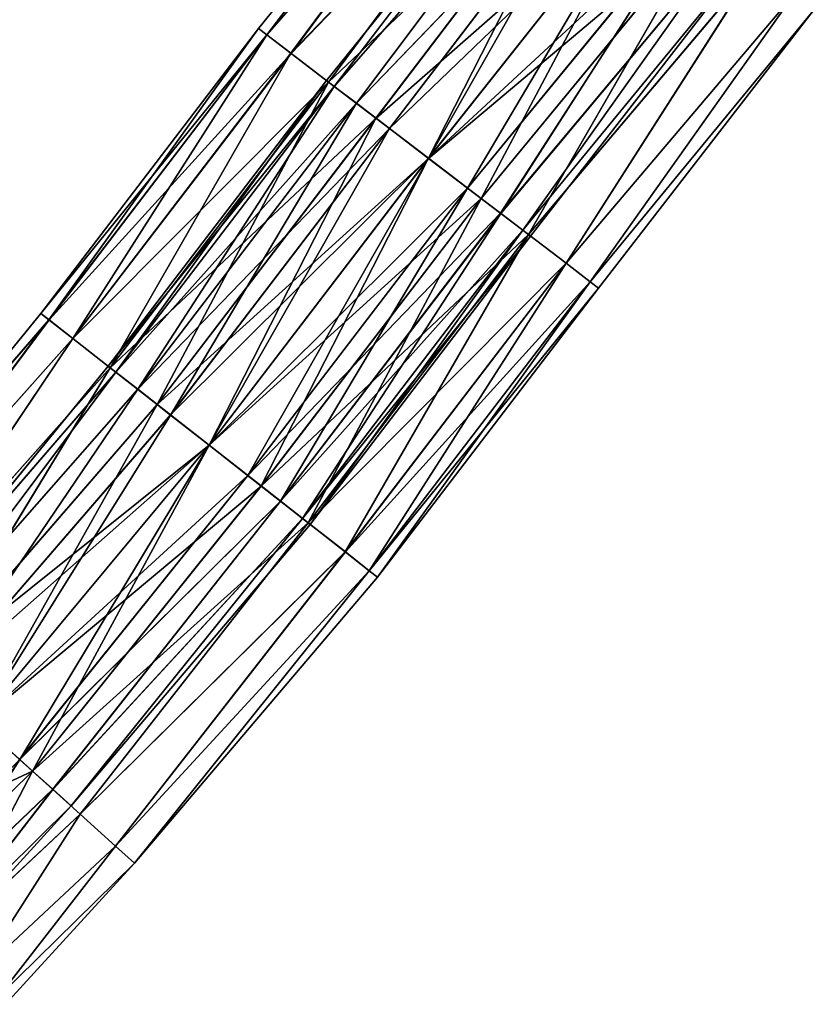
# Model space of a CAD drawing. Header units: millimetres. Extents: x -682 to 137, y -14 to 967.
# Tile 182 of 256: x -255 to -227, y 39 to 73. Entities that reach past the tile are written whole.
import ezdxf

# ---------------------------------------------------------------- set-up
doc = ezdxf.new("R2010")
doc.units = ezdxf.units.MM
doc.header["$LTSCALE"] = 65.185185
for name, color, linetype in [('4598', 7, 'CONTINUOUS'), ('4599', 7, 'CONTINUOUS'), ('4601', 7, 'CONTINUOUS'), ('4602', 7, 'CONTINUOUS'), ('4603', 7, 'CONTINUOUS'), ('4604', 7, 'CONTINUOUS')]:
    doc.layers.add(name, color=color, linetype=linetype)

msp = doc.modelspace()

# ---------------------------------------------------------------- linework, layer by layer
at = {"layer": '4598', "color": 7, "linetype": 'CONTINUOUS', "true_color": 0x191919}
for points in [[(-260.854, 43.96, -7.5), (-256.481, 48.591, -7.5), (-254.578, 46.87, -7.047), (-260.854, 43.96, -7.5)], [(-256.483, 48.596, 7.5), (-259.21, 42.334, 7.134), (-254.581, 46.876, 7.049), (-256.483, 48.596, 7.5)], [(-259.208, 42.329, -7.132), (-260.854, 43.96, -7.5), (-254.578, 46.87, -7.047), (-259.208, 42.329, -7.132)], [(-259.21, 42.334, 7.134), (-257.724, 40.862, 6.069), (-254.581, 46.876, 7.049), (-259.21, 42.334, 7.134)], [(-257.722, 40.857, -6.066), (-259.208, 42.329, -7.132), (-254.578, 46.87, -7.047), (-257.722, 40.857, -6.066)], [(-254.581, 46.876, 7.049), (-257.724, 40.862, 6.069), (-252.907, 45.362, 5.747), (-254.581, 46.876, 7.049)], [(-252.905, 45.358, -5.743), (-257.722, 40.857, -6.066), (-254.578, 46.87, -7.047), (-252.905, 45.358, -5.743)], [(-257.724, 40.862, 6.069), (-256.545, 39.693, 4.411), (-252.907, 45.362, 5.747), (-257.724, 40.862, 6.069)], [(-256.544, 39.69, -4.406), (-257.722, 40.857, -6.066), (-252.905, 45.358, -5.743), (-256.544, 39.69, -4.406)], [(-252.907, 45.362, 5.747), (-256.545, 39.693, 4.411), (-251.665, 44.238, 3.753), (-252.907, 45.362, 5.747)], [(-251.664, 44.235, -3.747), (-256.544, 39.69, -4.406), (-252.905, 45.358, -5.743), (-251.664, 44.235, -3.747)], [(-256.545, 39.693, 4.411), (-255.788, 38.943, 2.32), (-251.665, 44.238, 3.753), (-256.545, 39.693, 4.411)], [(-255.787, 38.941, -2.315), (-256.544, 39.69, -4.406), (-251.664, 44.235, -3.747), (-255.787, 38.941, -2.315)], [(-251.665, 44.238, 3.753), (-255.788, 38.943, 2.32), (-251.004, 43.64, 1.305), (-251.665, 44.238, 3.753)], [(-251.004, 43.639, -1.299), (-255.787, 38.941, -2.315), (-251.664, 44.235, -3.747), (-251.004, 43.639, -1.299)], [(-255.788, 38.943, 2.32), (-255.527, 38.683, 0.003), (-251.004, 43.64, 1.305), (-255.788, 38.943, 2.32)], [(-255.527, 38.683, 0.003), (-255.787, 38.941, -2.315), (-251.004, 43.639, -1.299), (-255.527, 38.683, 0.003)], [(-251.004, 43.64, 1.305), (-255.527, 38.683, 0.003), (-251.004, 43.639, -1.299), (-251.004, 43.64, 1.305)]]:
    msp.add_3dface(points, dxfattribs=at)
at = {"layer": '4599', "color": 7, "linetype": 'CONTINUOUS', "true_color": 0x191919}
for points in [[(-256.481, 48.592, -4.5), (-259.631, 42.749, -4.157), (-255.033, 47.283, -4.054), (-256.481, 48.592, -4.5)], [(-259.631, 42.749, -4.157), (-258.594, 41.722, -3.181), (-255.033, 47.283, -4.054), (-259.631, 42.749, -4.157)], [(-253.873, 46.235, 2.807), (-258.595, 41.724, 3.183), (-255.035, 47.286, 4.055), (-253.873, 46.235, 2.807)], [(-255.033, 47.283, -4.054), (-258.594, 41.722, -3.181), (-253.872, 46.233, -2.804), (-255.033, 47.283, -4.054)], [(-257.902, 41.037, 1.724), (-258.595, 41.724, 3.183), (-253.873, 46.235, 2.807), (-257.902, 41.037, 1.724)], [(-258.594, 41.722, -3.181), (-257.901, 41.036, -1.721), (-253.872, 46.233, -2.804), (-258.594, 41.722, -3.181)], [(-253.228, 45.651, 1.003), (-257.902, 41.037, 1.724), (-253.873, 46.235, 2.807), (-253.228, 45.651, 1.003)], [(-253.872, 46.233, -2.804), (-257.901, 41.036, -1.721), (-253.228, 45.651, -1), (-253.872, 46.233, -2.804)], [(-257.658, 40.795, 0.002), (-257.902, 41.037, 1.724), (-253.228, 45.651, 1.003), (-257.658, 40.795, 0.002)], [(-257.901, 41.036, -1.721), (-257.658, 40.795, 0.002), (-253.228, 45.651, -1), (-257.901, 41.036, -1.721)], [(-253.228, 45.651, -1), (-257.658, 40.795, 0.002), (-253.228, 45.651, 1.003), (-253.228, 45.651, -1)]]:
    msp.add_3dface(points, dxfattribs=at)
at = {"layer": '4601', "color": 7, "linetype": 'CONTINUOUS', "true_color": 0x191919}
for points in [[(-246.349, 72.728, -2.32), (-246.642, 72.952, -0.003), (-238.473, 83.063, -1.305), (-246.349, 72.728, -2.32)], [(-246.642, 72.952, -0.003), (-246.35, 72.729, 2.315), (-238.473, 83.063, 1.299), (-246.642, 72.952, -0.003)], [(-238.473, 83.063, -1.305), (-246.642, 72.952, -0.003), (-238.473, 83.063, 1.299), (-238.473, 83.063, -1.305)], [(-238.473, 83.063, 1.299), (-246.35, 72.729, 2.315), (-237.791, 82.492, 3.747), (-238.473, 83.063, 1.299)], [(-237.789, 82.49, -3.753), (-246.349, 72.728, -2.32), (-238.473, 83.063, -1.305), (-237.789, 82.49, -3.753)], [(-246.35, 72.729, 2.315), (-245.502, 72.083, 4.406), (-237.791, 82.492, 3.747), (-246.35, 72.729, 2.315)], [(-245.5, 72.08, -4.411), (-246.349, 72.728, -2.32), (-237.789, 82.49, -3.753), (-245.5, 72.08, -4.411)], [(-237.791, 82.492, 3.747), (-245.502, 72.083, 4.406), (-236.509, 81.417, 5.743), (-237.791, 82.492, 3.747)], [(-236.505, 81.414, -5.747), (-245.5, 72.08, -4.411), (-237.789, 82.49, -3.753), (-236.505, 81.414, -5.747)], [(-245.502, 72.083, 4.406), (-244.181, 71.075, 6.066), (-236.509, 81.417, 5.743), (-245.502, 72.083, 4.406)], [(-244.178, 71.072, -6.069), (-245.5, 72.08, -4.411), (-236.505, 81.414, -5.747), (-244.178, 71.072, -6.069)], [(-236.509, 81.417, 5.743), (-244.181, 71.075, 6.066), (-234.78, 79.969, 7.047), (-236.509, 81.417, 5.743)], [(-234.776, 79.965, -7.049), (-244.178, 71.072, -6.069), (-236.505, 81.414, -5.747), (-234.776, 79.965, -7.049)], [(-244.181, 71.075, 6.066), (-242.516, 69.805, 7.132), (-234.78, 79.969, 7.047), (-244.181, 71.075, 6.066)], [(-242.512, 69.801, -7.134), (-244.178, 71.072, -6.069), (-234.776, 79.965, -7.049), (-242.512, 69.801, -7.134)], [(-242.516, 69.805, 7.132), (-240.671, 68.397, 7.5), (-234.78, 79.969, 7.047), (-242.516, 69.805, 7.132)], [(-232.81, 78.317, -7.5), (-242.512, 69.801, -7.134), (-234.776, 79.965, -7.049), (-232.81, 78.317, -7.5)], [(-234.78, 79.969, 7.047), (-240.671, 68.397, 7.5), (-232.814, 78.321, 7.5), (-234.78, 79.969, 7.047)], [(-240.666, 68.393, -7.5), (-242.512, 69.801, -7.134), (-232.81, 78.317, -7.5), (-240.666, 68.393, -7.5)], [(-254.293, 62.949, -0.003), (-254.004, 62.723, 2.315), (-246.642, 72.952, -0.003), (-254.293, 62.949, -0.003)], [(-246.349, 72.728, -2.32), (-254.293, 62.949, -0.003), (-246.642, 72.952, -0.003), (-246.349, 72.728, -2.32)], [(-254.002, 62.722, -2.32), (-254.293, 62.949, -0.003), (-246.349, 72.728, -2.32), (-254.002, 62.722, -2.32)], [(-246.642, 72.952, -0.003), (-254.004, 62.723, 2.315), (-246.35, 72.729, 2.315), (-246.642, 72.952, -0.003)], [(-254.004, 62.723, 2.315), (-253.164, 62.065, 4.406), (-246.35, 72.729, 2.315), (-254.004, 62.723, 2.315)], [(-245.5, 72.08, -4.411), (-254.002, 62.722, -2.32), (-246.349, 72.728, -2.32), (-245.5, 72.08, -4.411)], [(-246.35, 72.729, 2.315), (-253.164, 62.065, 4.406), (-245.502, 72.083, 4.406), (-246.35, 72.729, 2.315)], [(-253.162, 62.063, -4.411), (-254.002, 62.722, -2.32), (-245.5, 72.08, -4.411), (-253.162, 62.063, -4.411)], [(-253.164, 62.065, 4.406), (-251.856, 61.041, 6.066), (-245.502, 72.083, 4.406), (-253.164, 62.065, 4.406)], [(-244.178, 71.072, -6.069), (-253.162, 62.063, -4.411), (-245.5, 72.08, -4.411), (-244.178, 71.072, -6.069)], [(-245.502, 72.083, 4.406), (-251.856, 61.041, 6.066), (-244.181, 71.075, 6.066), (-245.502, 72.083, 4.406)], [(-251.852, 61.038, -6.069), (-253.162, 62.063, -4.411), (-244.178, 71.072, -6.069), (-251.852, 61.038, -6.069)], [(-251.856, 61.041, 6.066), (-250.207, 59.75, 7.132), (-244.181, 71.075, 6.066), (-251.856, 61.041, 6.066)], [(-242.512, 69.801, -7.134), (-251.852, 61.038, -6.069), (-244.178, 71.072, -6.069), (-242.512, 69.801, -7.134)], [(-244.181, 71.075, 6.066), (-250.207, 59.75, 7.132), (-242.516, 69.805, 7.132), (-244.181, 71.075, 6.066)], [(-250.203, 59.747, -7.134), (-251.852, 61.038, -6.069), (-242.512, 69.801, -7.134), (-250.203, 59.747, -7.134)], [(-250.207, 59.75, 7.132), (-248.379, 58.319, 7.5), (-242.516, 69.805, 7.132), (-250.207, 59.75, 7.132)], [(-240.666, 68.393, -7.5), (-250.203, 59.747, -7.134), (-242.512, 69.801, -7.134), (-240.666, 68.393, -7.5)], [(-242.516, 69.805, 7.132), (-248.379, 58.319, 7.5), (-240.671, 68.397, 7.5), (-242.516, 69.805, 7.132)], [(-248.375, 58.315, -7.5), (-250.203, 59.747, -7.134), (-240.666, 68.393, -7.5), (-248.375, 58.315, -7.5)], [(-261.959, 53.548, -1.305), (-261.96, 53.549, 1.299), (-254.293, 62.949, -0.003), (-261.959, 53.548, -1.305)], [(-254.293, 62.949, -0.003), (-261.96, 53.549, 1.299), (-254.004, 62.723, 2.315), (-254.293, 62.949, -0.003)], [(-254.002, 62.722, -2.32), (-261.959, 53.548, -1.305), (-254.293, 62.949, -0.003), (-254.002, 62.722, -2.32)], [(-261.96, 53.549, 1.299), (-261.3, 52.952, 3.747), (-254.004, 62.723, 2.315), (-261.96, 53.549, 1.299)], [(-261.298, 52.949, -3.753), (-261.959, 53.548, -1.305), (-254.002, 62.722, -2.32), (-261.298, 52.949, -3.753)], [(-254.004, 62.723, 2.315), (-261.3, 52.952, 3.747), (-253.164, 62.065, 4.406), (-254.004, 62.723, 2.315)], [(-253.162, 62.063, -4.411), (-261.298, 52.949, -3.753), (-254.002, 62.722, -2.32), (-253.162, 62.063, -4.411)], [(-261.3, 52.952, 3.747), (-260.058, 51.83, 5.743), (-253.164, 62.065, 4.406), (-261.3, 52.952, 3.747)], [(-260.056, 51.825, -5.747), (-261.298, 52.949, -3.753), (-253.162, 62.063, -4.411), (-260.056, 51.825, -5.747)], [(-253.164, 62.065, 4.406), (-260.058, 51.83, 5.743), (-251.856, 61.041, 6.066), (-253.164, 62.065, 4.406)], [(-251.852, 61.038, -6.069), (-260.056, 51.825, -5.747), (-253.162, 62.063, -4.411), (-251.852, 61.038, -6.069)], [(-260.058, 51.83, 5.743), (-258.386, 50.317, 7.047), (-251.856, 61.041, 6.066), (-260.058, 51.83, 5.743)], [(-258.383, 50.312, -7.049), (-260.056, 51.825, -5.747), (-251.852, 61.038, -6.069), (-258.383, 50.312, -7.049)], [(-251.856, 61.041, 6.066), (-258.386, 50.317, 7.047), (-250.207, 59.75, 7.132), (-251.856, 61.041, 6.066)], [(-250.203, 59.747, -7.134), (-258.383, 50.312, -7.049), (-251.852, 61.038, -6.069), (-250.203, 59.747, -7.134)], [(-258.386, 50.317, 7.047), (-256.483, 48.596, 7.5), (-250.207, 59.75, 7.132), (-258.386, 50.317, 7.047)], [(-248.375, 58.315, -7.5), (-258.383, 50.312, -7.049), (-250.203, 59.747, -7.134), (-248.375, 58.315, -7.5)], [(-250.207, 59.75, 7.132), (-256.483, 48.596, 7.5), (-248.379, 58.319, 7.5), (-250.207, 59.75, 7.132)], [(-256.481, 48.591, -7.5), (-258.383, 50.312, -7.049), (-248.375, 58.315, -7.5), (-256.481, 48.591, -7.5)]]:
    msp.add_3dface(points, dxfattribs=at)
at = {"layer": '4602', "color": 7, "linetype": 'CONTINUOUS', "true_color": 0x191919}
for points in [[(-232.814, 78.321, 7.5), (-240.671, 68.397, 7.5), (-238.825, 66.989, 7.134), (-232.814, 78.321, 7.5)], [(-240.666, 68.393, -7.5), (-232.81, 78.317, -7.5), (-230.844, 76.67, -7.047), (-240.666, 68.393, -7.5)], [(-232.814, 78.321, 7.5), (-238.825, 66.989, 7.134), (-230.848, 76.674, 7.049), (-232.814, 78.321, 7.5)], [(-238.82, 66.985, -7.132), (-240.666, 68.393, -7.5), (-230.844, 76.67, -7.047), (-238.82, 66.985, -7.132)], [(-238.825, 66.989, 7.134), (-237.159, 65.718, 6.069), (-230.848, 76.674, 7.049), (-238.825, 66.989, 7.134)], [(-237.156, 65.715, -6.066), (-238.82, 66.985, -7.132), (-230.844, 76.67, -7.047), (-237.156, 65.715, -6.066)], [(-230.848, 76.674, 7.049), (-237.159, 65.718, 6.069), (-229.118, 75.225, 5.747), (-230.848, 76.674, 7.049)], [(-229.115, 75.222, -5.743), (-237.156, 65.715, -6.066), (-230.844, 76.67, -7.047), (-229.115, 75.222, -5.743)], [(-237.159, 65.718, 6.069), (-235.837, 64.71, 4.411), (-229.118, 75.225, 5.747), (-237.159, 65.718, 6.069)], [(-235.835, 64.708, -4.406), (-237.156, 65.715, -6.066), (-229.115, 75.222, -5.743), (-235.835, 64.708, -4.406)], [(-229.118, 75.225, 5.747), (-235.837, 64.71, 4.411), (-227.834, 74.149, 3.753), (-229.118, 75.225, 5.747)], [(-227.832, 74.147, -3.747), (-235.835, 64.708, -4.406), (-229.115, 75.222, -5.743), (-227.832, 74.147, -3.747)], [(-235.837, 64.71, 4.411), (-234.988, 64.062, 2.32), (-227.834, 74.149, 3.753), (-235.837, 64.71, 4.411)], [(-234.987, 64.061, -2.315), (-235.835, 64.708, -4.406), (-227.832, 74.147, -3.747), (-234.987, 64.061, -2.315)], [(-227.834, 74.149, 3.753), (-234.988, 64.062, 2.32), (-227.151, 73.576, 1.305), (-227.834, 74.149, 3.753)], [(-227.15, 73.575, -1.299), (-234.987, 64.061, -2.315), (-227.832, 74.147, -3.747), (-227.15, 73.575, -1.299)], [(-234.988, 64.062, 2.32), (-234.695, 63.839, 0.003), (-227.151, 73.576, 1.305), (-234.988, 64.062, 2.32)], [(-234.695, 63.839, 0.003), (-234.987, 64.061, -2.315), (-227.15, 73.575, -1.299), (-234.695, 63.839, 0.003)], [(-227.151, 73.576, 1.305), (-234.695, 63.839, 0.003), (-227.15, 73.575, -1.299), (-227.151, 73.576, 1.305)], [(-240.671, 68.397, 7.5), (-248.379, 58.319, 7.5), (-246.551, 56.888, 7.134), (-240.671, 68.397, 7.5)], [(-248.375, 58.315, -7.5), (-240.666, 68.393, -7.5), (-238.82, 66.985, -7.132), (-248.375, 58.315, -7.5)], [(-240.671, 68.397, 7.5), (-246.551, 56.888, 7.134), (-238.825, 66.989, 7.134), (-240.671, 68.397, 7.5)], [(-246.547, 56.884, -7.132), (-248.375, 58.315, -7.5), (-238.82, 66.985, -7.132), (-246.547, 56.884, -7.132)], [(-246.551, 56.888, 7.134), (-244.902, 55.597, 6.069), (-238.825, 66.989, 7.134), (-246.551, 56.888, 7.134)], [(-237.156, 65.715, -6.066), (-246.547, 56.884, -7.132), (-238.82, 66.985, -7.132), (-237.156, 65.715, -6.066)], [(-238.825, 66.989, 7.134), (-244.902, 55.597, 6.069), (-237.159, 65.718, 6.069), (-238.825, 66.989, 7.134)], [(-244.898, 55.593, -6.066), (-246.547, 56.884, -7.132), (-237.156, 65.715, -6.066), (-244.898, 55.593, -6.066)], [(-244.902, 55.597, 6.069), (-243.593, 54.572, 4.411), (-237.159, 65.718, 6.069), (-244.902, 55.597, 6.069)], [(-235.835, 64.708, -4.406), (-244.898, 55.593, -6.066), (-237.156, 65.715, -6.066), (-235.835, 64.708, -4.406)], [(-237.159, 65.718, 6.069), (-243.593, 54.572, 4.411), (-235.837, 64.71, 4.411), (-237.159, 65.718, 6.069)], [(-243.59, 54.569, -4.406), (-244.898, 55.593, -6.066), (-235.835, 64.708, -4.406), (-243.59, 54.569, -4.406)], [(-243.593, 54.572, 4.411), (-242.752, 53.913, 2.32), (-235.837, 64.71, 4.411), (-243.593, 54.572, 4.411)], [(-234.987, 64.061, -2.315), (-243.59, 54.569, -4.406), (-235.835, 64.708, -4.406), (-234.987, 64.061, -2.315)], [(-235.837, 64.71, 4.411), (-242.752, 53.913, 2.32), (-234.988, 64.062, 2.32), (-235.837, 64.71, 4.411)], [(-242.751, 53.912, -2.315), (-243.59, 54.569, -4.406), (-234.987, 64.061, -2.315), (-242.751, 53.912, -2.315)], [(-242.752, 53.913, 2.32), (-242.462, 53.686, 0.003), (-234.988, 64.062, 2.32), (-242.752, 53.913, 2.32)], [(-234.695, 63.839, 0.003), (-242.751, 53.912, -2.315), (-234.987, 64.061, -2.315), (-234.695, 63.839, 0.003)], [(-234.988, 64.062, 2.32), (-242.462, 53.686, 0.003), (-234.695, 63.839, 0.003), (-234.988, 64.062, 2.32)], [(-242.462, 53.686, 0.003), (-242.751, 53.912, -2.315), (-234.695, 63.839, 0.003), (-242.462, 53.686, 0.003)], [(-256.483, 48.596, 7.5), (-254.581, 46.876, 7.049), (-248.379, 58.319, 7.5), (-256.483, 48.596, 7.5)], [(-256.481, 48.591, -7.5), (-248.375, 58.315, -7.5), (-246.547, 56.884, -7.132), (-256.481, 48.591, -7.5)], [(-248.379, 58.319, 7.5), (-254.581, 46.876, 7.049), (-246.551, 56.888, 7.134), (-248.379, 58.319, 7.5)], [(-254.578, 46.87, -7.047), (-256.481, 48.591, -7.5), (-246.547, 56.884, -7.132), (-254.578, 46.87, -7.047)], [(-246.551, 56.888, 7.134), (-254.581, 46.876, 7.049), (-244.902, 55.597, 6.069), (-246.551, 56.888, 7.134)], [(-244.898, 55.593, -6.066), (-254.578, 46.87, -7.047), (-246.547, 56.884, -7.132), (-244.898, 55.593, -6.066)], [(-254.581, 46.876, 7.049), (-252.907, 45.362, 5.747), (-244.902, 55.597, 6.069), (-254.581, 46.876, 7.049)], [(-252.905, 45.358, -5.743), (-254.578, 46.87, -7.047), (-244.898, 55.593, -6.066), (-252.905, 45.358, -5.743)], [(-244.902, 55.597, 6.069), (-252.907, 45.362, 5.747), (-243.593, 54.572, 4.411), (-244.902, 55.597, 6.069)], [(-243.59, 54.569, -4.406), (-252.905, 45.358, -5.743), (-244.898, 55.593, -6.066), (-243.59, 54.569, -4.406)], [(-252.907, 45.362, 5.747), (-251.665, 44.238, 3.753), (-243.593, 54.572, 4.411), (-252.907, 45.362, 5.747)], [(-251.664, 44.235, -3.747), (-252.905, 45.358, -5.743), (-243.59, 54.569, -4.406), (-251.664, 44.235, -3.747)], [(-243.593, 54.572, 4.411), (-251.665, 44.238, 3.753), (-242.752, 53.913, 2.32), (-243.593, 54.572, 4.411)], [(-242.751, 53.912, -2.315), (-251.664, 44.235, -3.747), (-243.59, 54.569, -4.406), (-242.751, 53.912, -2.315)], [(-251.665, 44.238, 3.753), (-251.004, 43.64, 1.305), (-242.752, 53.913, 2.32), (-251.665, 44.238, 3.753)], [(-251.004, 43.639, -1.299), (-251.664, 44.235, -3.747), (-242.751, 53.912, -2.315), (-251.004, 43.639, -1.299)], [(-242.752, 53.913, 2.32), (-251.004, 43.64, 1.305), (-242.462, 53.686, 0.003), (-242.752, 53.913, 2.32)], [(-242.462, 53.686, 0.003), (-251.004, 43.639, -1.299), (-242.751, 53.912, -2.315), (-242.462, 53.686, 0.003)], [(-251.004, 43.64, 1.305), (-251.004, 43.639, -1.299), (-242.462, 53.686, 0.003), (-251.004, 43.64, 1.305)]]:
    msp.add_3dface(points, dxfattribs=at)
at = {"layer": '4603', "color": 7, "linetype": 'CONTINUOUS', "true_color": 0x191919}
for points in [[(-231.316, 77.066, 4.055), (-240.67, 68.396, 4.5), (-232.813, 78.321, 4.5), (-231.316, 77.066, 4.055)], [(-240.667, 68.394, -4.5), (-239.296, 67.348, -4.157), (-232.81, 78.318, -4.5), (-240.667, 68.394, -4.5)], [(-232.81, 78.318, -4.5), (-239.296, 67.348, -4.157), (-231.321, 77.07, -4.058), (-232.81, 78.318, -4.5)], [(-239.298, 67.35, 4.158), (-240.67, 68.396, 4.5), (-231.316, 77.066, 4.055), (-239.298, 67.35, 4.158)], [(-238.135, 66.463, 3.183), (-239.298, 67.35, 4.158), (-231.316, 77.066, 4.055), (-238.135, 66.463, 3.183)], [(-239.296, 67.348, -4.157), (-238.133, 66.461, -3.181), (-231.321, 77.07, -4.058), (-239.296, 67.348, -4.157)], [(-230.115, 76.06, 2.806), (-238.135, 66.463, 3.183), (-231.316, 77.066, 4.055), (-230.115, 76.06, 2.806)], [(-231.321, 77.07, -4.058), (-238.133, 66.461, -3.181), (-230.118, 76.062, -2.811), (-231.321, 77.07, -4.058)], [(-237.358, 65.87, 1.724), (-238.135, 66.463, 3.183), (-230.115, 76.06, 2.806), (-237.358, 65.87, 1.724)], [(-238.133, 66.461, -3.181), (-237.357, 65.869, -1.72), (-230.118, 76.062, -2.811), (-238.133, 66.461, -3.181)], [(-229.449, 75.501, 0.999), (-237.358, 65.87, 1.724), (-230.115, 76.06, 2.806), (-229.449, 75.501, 0.999)], [(-230.118, 76.062, -2.811), (-237.357, 65.869, -1.72), (-229.45, 75.502, -1.006), (-230.118, 76.062, -2.811)], [(-237.084, 65.661, 0.002), (-237.358, 65.87, 1.724), (-229.449, 75.501, 0.999), (-237.084, 65.661, 0.002)], [(-237.357, 65.869, -1.72), (-237.084, 65.661, 0.002), (-229.45, 75.502, -1.006), (-237.357, 65.869, -1.72)], [(-229.45, 75.502, -1.006), (-237.084, 65.661, 0.002), (-229.449, 75.501, 0.999), (-229.45, 75.502, -1.006)], [(-239.298, 67.35, 4.158), (-248.378, 58.319, 4.5), (-240.67, 68.396, 4.5), (-239.298, 67.35, 4.158)], [(-248.376, 58.316, -4.5), (-247.018, 57.253, -4.157), (-240.667, 68.394, -4.5), (-248.376, 58.316, -4.5)], [(-240.667, 68.394, -4.5), (-247.018, 57.253, -4.157), (-239.296, 67.348, -4.157), (-240.667, 68.394, -4.5)], [(-247.02, 57.255, 4.158), (-248.378, 58.319, 4.5), (-239.298, 67.35, 4.158), (-247.02, 57.255, 4.158)], [(-238.135, 66.463, 3.183), (-247.02, 57.255, 4.158), (-239.298, 67.35, 4.158), (-238.135, 66.463, 3.183)], [(-247.018, 57.253, -4.157), (-245.866, 56.352, -3.181), (-239.296, 67.348, -4.157), (-247.018, 57.253, -4.157)], [(-239.296, 67.348, -4.157), (-245.866, 56.352, -3.181), (-238.133, 66.461, -3.181), (-239.296, 67.348, -4.157)], [(-245.868, 56.353, 3.183), (-247.02, 57.255, 4.158), (-238.135, 66.463, 3.183), (-245.868, 56.353, 3.183)], [(-237.358, 65.87, 1.724), (-245.868, 56.353, 3.183), (-238.135, 66.463, 3.183), (-237.358, 65.87, 1.724)], [(-245.866, 56.352, -3.181), (-245.097, 55.75, -1.72), (-238.133, 66.461, -3.181), (-245.866, 56.352, -3.181)], [(-238.133, 66.461, -3.181), (-245.097, 55.75, -1.72), (-237.357, 65.869, -1.72), (-238.133, 66.461, -3.181)], [(-245.098, 55.751, 1.724), (-245.868, 56.353, 3.183), (-237.358, 65.87, 1.724), (-245.098, 55.751, 1.724)], [(-237.084, 65.661, 0.002), (-245.098, 55.751, 1.724), (-237.358, 65.87, 1.724), (-237.084, 65.661, 0.002)], [(-245.097, 55.75, -1.72), (-244.828, 55.539, 0.002), (-237.357, 65.869, -1.72), (-245.097, 55.75, -1.72)], [(-237.357, 65.869, -1.72), (-244.828, 55.539, 0.002), (-237.084, 65.661, 0.002), (-237.357, 65.869, -1.72)], [(-244.828, 55.539, 0.002), (-245.098, 55.751, 1.724), (-237.084, 65.661, 0.002), (-244.828, 55.539, 0.002)], [(-247.02, 57.255, 4.158), (-256.483, 48.595, 4.5), (-248.378, 58.319, 4.5), (-247.02, 57.255, 4.158)], [(-256.481, 48.592, -4.5), (-255.033, 47.283, -4.054), (-248.376, 58.316, -4.5), (-256.481, 48.592, -4.5)], [(-248.376, 58.316, -4.5), (-255.033, 47.283, -4.054), (-247.018, 57.253, -4.157), (-248.376, 58.316, -4.5)], [(-255.035, 47.286, 4.055), (-256.483, 48.595, 4.5), (-247.02, 57.255, 4.158), (-255.035, 47.286, 4.055)], [(-245.868, 56.353, 3.183), (-255.035, 47.286, 4.055), (-247.02, 57.255, 4.158), (-245.868, 56.353, 3.183)], [(-247.018, 57.253, -4.157), (-255.033, 47.283, -4.054), (-245.866, 56.352, -3.181), (-247.018, 57.253, -4.157)], [(-253.873, 46.235, 2.807), (-255.035, 47.286, 4.055), (-245.868, 56.353, 3.183), (-253.873, 46.235, 2.807)], [(-255.033, 47.283, -4.054), (-253.872, 46.233, -2.804), (-245.866, 56.352, -3.181), (-255.033, 47.283, -4.054)], [(-245.098, 55.751, 1.724), (-253.873, 46.235, 2.807), (-245.868, 56.353, 3.183), (-245.098, 55.751, 1.724)], [(-245.866, 56.352, -3.181), (-253.872, 46.233, -2.804), (-245.097, 55.75, -1.72), (-245.866, 56.352, -3.181)], [(-253.228, 45.651, 1.003), (-253.873, 46.235, 2.807), (-245.098, 55.751, 1.724), (-253.228, 45.651, 1.003)], [(-253.872, 46.233, -2.804), (-253.228, 45.651, -1), (-245.097, 55.75, -1.72), (-253.872, 46.233, -2.804)], [(-244.828, 55.539, 0.002), (-253.228, 45.651, 1.003), (-245.098, 55.751, 1.724), (-244.828, 55.539, 0.002)], [(-245.097, 55.75, -1.72), (-253.228, 45.651, -1), (-244.828, 55.539, 0.002), (-245.097, 55.75, -1.72)], [(-253.228, 45.651, -1), (-253.228, 45.651, 1.003), (-244.828, 55.539, 0.002), (-253.228, 45.651, -1)]]:
    msp.add_3dface(points, dxfattribs=at)
at = {"layer": '4604', "color": 7, "linetype": 'CONTINUOUS', "true_color": 0x191919}
for points in [[(-244.252, 71.129, -0.002), (-243.979, 70.921, -1.724), (-236.175, 81.137, -0.999), (-244.252, 71.129, -0.002)], [(-236.174, 81.136, 1.006), (-244.252, 71.129, -0.002), (-236.175, 81.137, -0.999), (-236.174, 81.136, 1.006)], [(-243.98, 70.921, 1.72), (-244.252, 71.129, -0.002), (-236.174, 81.136, 1.006), (-243.98, 70.921, 1.72)], [(-235.505, 80.576, 2.811), (-243.98, 70.921, 1.72), (-236.174, 81.136, 1.006), (-235.505, 80.576, 2.811)], [(-236.175, 81.137, -0.999), (-243.979, 70.921, -1.724), (-235.509, 80.579, -2.806), (-236.175, 81.137, -0.999)], [(-243.204, 70.329, 3.181), (-243.98, 70.921, 1.72), (-235.505, 80.576, 2.811), (-243.204, 70.329, 3.181)], [(-243.979, 70.921, -1.724), (-243.202, 70.328, -3.183), (-235.509, 80.579, -2.806), (-243.979, 70.921, -1.724)], [(-234.303, 79.569, 4.058), (-243.204, 70.329, 3.181), (-235.505, 80.576, 2.811), (-234.303, 79.569, 4.058)], [(-235.509, 80.579, -2.806), (-243.202, 70.328, -3.183), (-234.307, 79.572, -4.055), (-235.509, 80.579, -2.806)], [(-242.041, 69.443, 4.157), (-243.204, 70.329, 3.181), (-234.303, 79.569, 4.058), (-242.041, 69.443, 4.157)], [(-243.202, 70.328, -3.183), (-242.039, 69.44, -4.158), (-234.307, 79.572, -4.055), (-243.202, 70.328, -3.183)], [(-232.813, 78.321, 4.5), (-242.041, 69.443, 4.157), (-234.303, 79.569, 4.058), (-232.813, 78.321, 4.5)], [(-242.039, 69.44, -4.158), (-240.667, 68.394, -4.5), (-234.307, 79.572, -4.055), (-242.039, 69.44, -4.158)], [(-240.667, 68.394, -4.5), (-232.81, 78.318, -4.5), (-234.307, 79.572, -4.055), (-240.667, 68.394, -4.5)], [(-232.813, 78.321, 4.5), (-240.67, 68.396, 4.5), (-242.041, 69.443, 4.157), (-232.813, 78.321, 4.5)], [(-251.926, 61.096, -0.002), (-251.656, 60.885, -1.724), (-244.252, 71.129, -0.002), (-251.926, 61.096, -0.002)], [(-243.98, 70.921, 1.72), (-251.926, 61.096, -0.002), (-244.252, 71.129, -0.002), (-243.98, 70.921, 1.72)], [(-251.657, 60.885, 1.72), (-251.926, 61.096, -0.002), (-243.98, 70.921, 1.72), (-251.657, 60.885, 1.72)], [(-243.204, 70.329, 3.181), (-251.657, 60.885, 1.72), (-243.98, 70.921, 1.72), (-243.204, 70.329, 3.181)], [(-244.252, 71.129, -0.002), (-251.656, 60.885, -1.724), (-243.979, 70.921, -1.724), (-244.252, 71.129, -0.002)], [(-251.656, 60.885, -1.724), (-250.886, 60.282, -3.183), (-243.979, 70.921, -1.724), (-251.656, 60.885, -1.724)], [(-243.979, 70.921, -1.724), (-250.886, 60.282, -3.183), (-243.202, 70.328, -3.183), (-243.979, 70.921, -1.724)], [(-250.888, 60.283, 3.181), (-251.657, 60.885, 1.72), (-243.204, 70.329, 3.181), (-250.888, 60.283, 3.181)], [(-242.041, 69.443, 4.157), (-250.888, 60.283, 3.181), (-243.204, 70.329, 3.181), (-242.041, 69.443, 4.157)], [(-250.886, 60.282, -3.183), (-249.734, 59.38, -4.158), (-243.202, 70.328, -3.183), (-250.886, 60.282, -3.183)], [(-243.202, 70.328, -3.183), (-249.734, 59.38, -4.158), (-242.039, 69.44, -4.158), (-243.202, 70.328, -3.183)], [(-249.736, 59.382, 4.157), (-250.888, 60.283, 3.181), (-242.041, 69.443, 4.157), (-249.736, 59.382, 4.157)], [(-240.67, 68.396, 4.5), (-249.736, 59.382, 4.157), (-242.041, 69.443, 4.157), (-240.67, 68.396, 4.5)], [(-249.734, 59.38, -4.158), (-248.376, 58.316, -4.5), (-242.039, 69.44, -4.158), (-249.734, 59.38, -4.158)], [(-248.376, 58.316, -4.5), (-240.667, 68.394, -4.5), (-242.039, 69.44, -4.158), (-248.376, 58.316, -4.5)], [(-240.67, 68.396, 4.5), (-248.378, 58.319, 4.5), (-249.736, 59.382, 4.157), (-240.67, 68.396, 4.5)], [(-259.736, 51.537, 1), (-259.735, 51.536, -1.003), (-251.926, 61.096, -0.002), (-259.736, 51.537, 1)], [(-251.657, 60.885, 1.72), (-259.736, 51.537, 1), (-251.926, 61.096, -0.002), (-251.657, 60.885, 1.72)], [(-259.092, 50.955, 2.804), (-259.736, 51.537, 1), (-251.657, 60.885, 1.72), (-259.092, 50.955, 2.804)], [(-251.926, 61.096, -0.002), (-259.735, 51.536, -1.003), (-251.656, 60.885, -1.724), (-251.926, 61.096, -0.002)], [(-259.735, 51.536, -1.003), (-259.091, 50.953, -2.807), (-251.656, 60.885, -1.724), (-259.735, 51.536, -1.003)], [(-250.888, 60.283, 3.181), (-259.092, 50.955, 2.804), (-251.657, 60.885, 1.72), (-250.888, 60.283, 3.181)], [(-251.656, 60.885, -1.724), (-259.091, 50.953, -2.807), (-250.886, 60.282, -3.183), (-251.656, 60.885, -1.724)], [(-257.931, 49.905, 4.054), (-259.092, 50.955, 2.804), (-250.888, 60.283, 3.181), (-257.931, 49.905, 4.054)], [(-259.091, 50.953, -2.807), (-257.929, 49.902, -4.055), (-250.886, 60.282, -3.183), (-259.091, 50.953, -2.807)], [(-249.736, 59.382, 4.157), (-257.931, 49.905, 4.054), (-250.888, 60.283, 3.181), (-249.736, 59.382, 4.157)], [(-250.886, 60.282, -3.183), (-257.929, 49.902, -4.055), (-249.734, 59.38, -4.158), (-250.886, 60.282, -3.183)], [(-248.378, 58.319, 4.5), (-257.931, 49.905, 4.054), (-249.736, 59.382, 4.157), (-248.378, 58.319, 4.5)], [(-257.929, 49.902, -4.055), (-256.481, 48.592, -4.5), (-249.734, 59.38, -4.158), (-257.929, 49.902, -4.055)], [(-256.481, 48.592, -4.5), (-248.376, 58.316, -4.5), (-249.734, 59.38, -4.158), (-256.481, 48.592, -4.5)], [(-256.483, 48.595, 4.5), (-257.931, 49.905, 4.054), (-248.378, 58.319, 4.5), (-256.483, 48.595, 4.5)]]:
    msp.add_3dface(points, dxfattribs=at)

doc.saveas('drawing.dxf')
